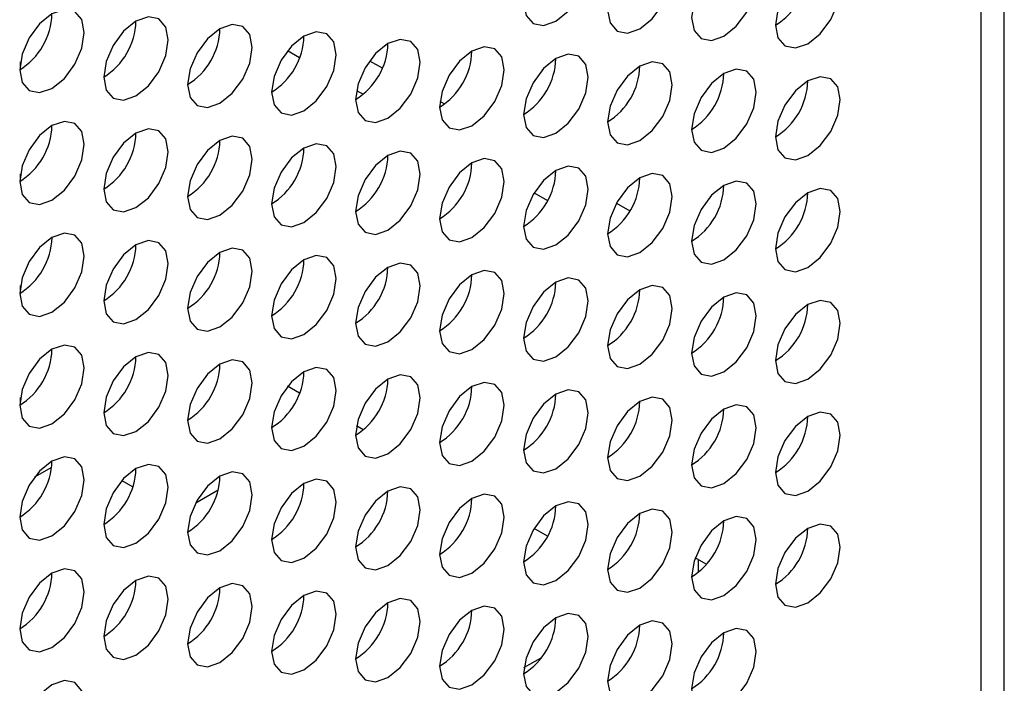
# Model space of a CAD drawing. Header units: millimetres. Extents: x 3619 to 4737, y 1503 to 2366.
# Tile 223 of 256: x 4639.36 to 4646.55, y 2009.66 to 2014.51. Entities that reach past the tile are written whole.
import ezdxf

# ---------------------------------------------------------------- set-up
doc = ezdxf.new("R2010")
doc.units = ezdxf.units.MM

msp = doc.modelspace()

# ---------------------------------------------------------------- linework, layer by layer
at = {"color": 7, "linetype": 'Continuous', "lineweight": 30}
for p, q in [((4646.5451, 2009.4094), (4646.5451, 2133.7755)), ((4646.3755, 2009.1811), (4646.3755, 2133.5312)), ((4641.3155, 2014.2804), (4641.4023, 2014.2303)), ((4641.914, 2014.207), (4642.006, 2014.1539)), ((4639.3649, 2014.1982), (4639.3649, 2014.1441)), ((4641.818, 2013.9903), (4641.8663, 2013.9624)), ((4642.427, 2013.9109), (4642.4595, 2013.8921)), ((4639.3649, 2013.3817), (4639.3649, 2013.3275)), ((4643.1135, 2013.2424), (4643.2109, 2013.1862)), ((4643.7145, 2013.1676), (4643.812, 2013.1113)), ((4639.3649, 2012.5651), (4639.3649, 2012.511)), ((4641.4023, 2011.7807), (4641.3155, 2011.8307)), ((4639.3649, 2011.7486), (4639.3649, 2011.6945)), ((4641.8663, 2011.5128), (4641.818, 2011.5407)), ((4639.5929, 2011.2378), (4639.4677, 2011.1656)), ((4640.1053, 2011.1415), (4640.1848, 2011.0956)), ((4640.6444, 2010.9795), (4640.8075, 2011.0737)), ((4643.2109, 2010.7366), (4643.1135, 2010.7928)), ((4644.3703, 2010.5311), (4644.2887, 2010.5782)), ((4644.31, 2010.5659), (4644.31, 2010.4719)), ((4643.0402, 2009.7765), (4643.1645, 2009.8483))]:
    msp.add_line(p, q, dxfattribs=at)
at = {"color": 7, "linetype": 'Continuous', "lineweight": 30, "flags": 128}
for points in [[(4643.2729, 2014.4948), (4643.3631, 2014.5676), (4643.4396, 2014.6707), (4643.4906, 2014.7885), (4643.5086, 2014.9031), (4643.4906, 2014.9969), (4643.4396, 2015.0557), (4643.3631, 2015.0705), (4643.2729, 2015.0392), (4643.1827, 2014.9664), (4643.1062, 2014.8632), (4643.0551, 2014.7454), (4643.0372, 2014.6309), (4643.0551, 2014.5371), (4643.1062, 2014.4783), (4643.1827, 2014.4635), (4643.2729, 2014.4948)], [(4643.8857, 2014.4403), (4643.9759, 2014.5131), (4644.0524, 2014.6162), (4644.1035, 2014.734), (4644.1214, 2014.8486), (4644.1035, 2014.9424), (4644.0524, 2015.0012), (4643.9759, 2015.016), (4643.8857, 2014.9847), (4643.7955, 2014.9119), (4643.719, 2014.8087), (4643.668, 2014.6909), (4643.65, 2014.5764), (4643.668, 2014.4826), (4643.719, 2014.4238), (4643.7955, 2014.409), (4643.8857, 2014.4403)], [(4644.4985, 2014.3858), (4644.5887, 2014.4586), (4644.6652, 2014.5618), (4644.7163, 2014.6796), (4644.7342, 2014.7941), (4644.7163, 2014.8879), (4644.6652, 2014.9467), (4644.5887, 2014.9615), (4644.4985, 2014.9302), (4644.4083, 2014.8574), (4644.3319, 2014.7542), (4644.2808, 2014.6364), (4644.2628, 2014.5219), (4644.2808, 2014.4281), (4644.3319, 2014.3693), (4644.4083, 2014.3545), (4644.4985, 2014.3858)], [(4645.1114, 2014.3313), (4645.2016, 2014.4041), (4645.278, 2014.5073), (4645.3291, 2014.6251), (4645.3471, 2014.7396), (4645.3291, 2014.8334), (4645.278, 2014.8922), (4645.2016, 2014.907), (4645.1114, 2014.8757), (4645.0212, 2014.8029), (4644.9447, 2014.6998), (4644.8936, 2014.582), (4644.8757, 2014.4674), (4644.8936, 2014.3736), (4644.9447, 2014.3148), (4645.0212, 2014.3), (4645.1114, 2014.3313)], [(4639.5959, 2014.0052), (4639.6861, 2014.078), (4639.7626, 2014.1812), (4639.8137, 2014.299), (4639.8316, 2014.4135), (4639.8137, 2014.5073), (4639.7626, 2014.5661), (4639.6861, 2014.5809), (4639.5959, 2014.5496), (4639.5057, 2014.4768), (4639.4293, 2014.3737), (4639.3782, 2014.2559), (4639.3602, 2014.1413), (4639.3782, 2014.0475), (4639.4293, 2013.9887), (4639.5057, 2013.9739), (4639.5959, 2014.0052)], [(4640.2088, 2013.9507), (4640.299, 2014.0235), (4640.3754, 2014.1267), (4640.4265, 2014.2445), (4640.4445, 2014.359), (4640.4265, 2014.4528), (4640.3754, 2014.5116), (4640.299, 2014.5264), (4640.2088, 2014.4951), (4640.1186, 2014.4223), (4640.0421, 2014.3192), (4639.991, 2014.2014), (4639.9731, 2014.0868), (4639.991, 2013.993), (4640.0421, 2013.9342), (4640.1186, 2013.9194), (4640.2088, 2013.9507)], [(4640.8216, 2013.8962), (4640.9118, 2013.969), (4640.9882, 2014.0722), (4641.0393, 2014.19), (4641.0573, 2014.3045), (4641.0393, 2014.3983), (4640.9882, 2014.4571), (4640.9118, 2014.472), (4640.8216, 2014.4406), (4640.7314, 2014.3678), (4640.6549, 2014.2647), (4640.6038, 2014.1469), (4640.5859, 2014.0324), (4640.6038, 2013.9386), (4640.6549, 2013.8797), (4640.7314, 2013.8649), (4640.8216, 2013.8962)], [(4641.4344, 2013.8417), (4641.5246, 2013.9145), (4641.6011, 2014.0177), (4641.6522, 2014.1355), (4641.6701, 2014.25), (4641.6522, 2014.3438), (4641.6011, 2014.4026), (4641.5246, 2014.4175), (4641.4344, 2014.3861), (4641.3442, 2014.3133), (4641.2677, 2014.2102), (4641.2166, 2014.0924), (4641.1987, 2013.9779), (4641.2166, 2013.8841), (4641.2677, 2013.8253), (4641.3442, 2013.8104), (4641.4344, 2013.8417)], [(4642.0472, 2013.7873), (4642.1374, 2013.86), (4642.2139, 2013.9632), (4642.265, 2014.081), (4642.2829, 2014.1955), (4642.265, 2014.2893), (4642.2139, 2014.3481), (4642.1374, 2014.363), (4642.0472, 2014.3316), (4641.957, 2014.2588), (4641.8806, 2014.1557), (4641.8295, 2014.0379), (4641.8115, 2013.9234), (4641.8295, 2013.8296), (4641.8806, 2013.7708), (4641.957, 2013.7559), (4642.0472, 2013.7873)], [(4642.6601, 2013.7328), (4642.7503, 2013.8056), (4642.8267, 2013.9087), (4642.8778, 2014.0265), (4642.8958, 2014.141), (4642.8778, 2014.2348), (4642.8267, 2014.2936), (4642.7503, 2014.3085), (4642.6601, 2014.2771), (4642.5699, 2014.2043), (4642.4934, 2014.1012), (4642.4423, 2013.9834), (4642.4244, 2013.8689), (4642.4423, 2013.7751), (4642.4934, 2013.7163), (4642.5699, 2013.7014), (4642.6601, 2013.7328)], [(4643.2729, 2013.6783), (4643.3631, 2013.7511), (4643.4396, 2013.8542), (4643.4906, 2013.972), (4643.5086, 2014.0865), (4643.4906, 2014.1803), (4643.4396, 2014.2391), (4643.3631, 2014.254), (4643.2729, 2014.2226), (4643.1827, 2014.1498), (4643.1062, 2014.0467), (4643.0551, 2013.9289), (4643.0372, 2013.8144), (4643.0551, 2013.7206), (4643.1062, 2013.6618), (4643.1827, 2013.6469), (4643.2729, 2013.6783)], [(4643.8857, 2013.6238), (4643.9759, 2013.6966), (4644.0524, 2013.7997), (4644.1035, 2013.9175), (4644.1214, 2014.032), (4644.1035, 2014.1258), (4644.0524, 2014.1846), (4643.9759, 2014.1995), (4643.8857, 2014.1681), (4643.7955, 2014.0953), (4643.719, 2013.9922), (4643.668, 2013.8744), (4643.65, 2013.7599), (4643.668, 2013.6661), (4643.719, 2013.6073), (4643.7955, 2013.5924), (4643.8857, 2013.6238)], [(4644.4985, 2013.5693), (4644.5887, 2013.6421), (4644.6652, 2013.7452), (4644.7163, 2013.863), (4644.7342, 2013.9775), (4644.7163, 2014.0713), (4644.6652, 2014.1301), (4644.5887, 2014.145), (4644.4985, 2014.1136), (4644.4083, 2014.0409), (4644.3319, 2013.9377), (4644.2808, 2013.8199), (4644.2628, 2013.7054), (4644.2808, 2013.6116), (4644.3319, 2013.5528), (4644.4083, 2013.5379), (4644.4985, 2013.5693)], [(4645.1114, 2013.5148), (4645.2016, 2013.5876), (4645.278, 2013.6907), (4645.3291, 2013.8085), (4645.3471, 2013.923), (4645.3291, 2014.0168), (4645.278, 2014.0756), (4645.2016, 2014.0905), (4645.1114, 2014.0591), (4645.0212, 2013.9864), (4644.9447, 2013.8832), (4644.8936, 2013.7654), (4644.8757, 2013.6509), (4644.8936, 2013.5571), (4644.9447, 2013.4983), (4645.0212, 2013.4834), (4645.1114, 2013.5148)], [(4639.5959, 2013.1887), (4639.6861, 2013.2615), (4639.7626, 2013.3646), (4639.8137, 2013.4824), (4639.8316, 2013.5969), (4639.8137, 2013.6907), (4639.7626, 2013.7495), (4639.6861, 2013.7644), (4639.5959, 2013.733), (4639.5057, 2013.6603), (4639.4293, 2013.5571), (4639.3782, 2013.4393), (4639.3602, 2013.3248), (4639.3782, 2013.231), (4639.4293, 2013.1722), (4639.5057, 2013.1573), (4639.5959, 2013.1887)], [(4640.2088, 2013.1342), (4640.299, 2013.207), (4640.3754, 2013.3101), (4640.4265, 2013.4279), (4640.4445, 2013.5424), (4640.4265, 2013.6362), (4640.3754, 2013.695), (4640.299, 2013.7099), (4640.2088, 2013.6786), (4640.1186, 2013.6058), (4640.0421, 2013.5026), (4639.991, 2013.3848), (4639.9731, 2013.2703), (4639.991, 2013.1765), (4640.0421, 2013.1177), (4640.1186, 2013.1028), (4640.2088, 2013.1342)], [(4640.8216, 2013.0797), (4640.9118, 2013.1525), (4640.9882, 2013.2556), (4641.0393, 2013.3734), (4641.0573, 2013.4879), (4641.0393, 2013.5818), (4640.9882, 2013.6406), (4640.9118, 2013.6554), (4640.8216, 2013.6241), (4640.7314, 2013.5513), (4640.6549, 2013.4481), (4640.6038, 2013.3303), (4640.5859, 2013.2158), (4640.6038, 2013.122), (4640.6549, 2013.0632), (4640.7314, 2013.0483), (4640.8216, 2013.0797)], [(4641.4344, 2013.0252), (4641.5246, 2013.098), (4641.6011, 2013.2011), (4641.6522, 2013.3189), (4641.6701, 2013.4335), (4641.6522, 2013.5273), (4641.6011, 2013.5861), (4641.5246, 2013.6009), (4641.4344, 2013.5696), (4641.3442, 2013.4968), (4641.2677, 2013.3936), (4641.2166, 2013.2758), (4641.1987, 2013.1613), (4641.2166, 2013.0675), (4641.2677, 2013.0087), (4641.3442, 2012.9939), (4641.4344, 2013.0252)], [(4642.0472, 2012.9707), (4642.1374, 2013.0435), (4642.2139, 2013.1466), (4642.265, 2013.2644), (4642.2829, 2013.379), (4642.265, 2013.4728), (4642.2139, 2013.5316), (4642.1374, 2013.5464), (4642.0472, 2013.5151), (4641.957, 2013.4423), (4641.8806, 2013.3391), (4641.8295, 2013.2213), (4641.8115, 2013.1068), (4641.8295, 2013.013), (4641.8806, 2012.9542), (4641.957, 2012.9394), (4642.0472, 2012.9707)], [(4642.6601, 2012.9162), (4642.7503, 2012.989), (4642.8267, 2013.0922), (4642.8778, 2013.21), (4642.8958, 2013.3245), (4642.8778, 2013.4183), (4642.8267, 2013.4771), (4642.7503, 2013.4919), (4642.6601, 2013.4606), (4642.5699, 2013.3878), (4642.4934, 2013.2846), (4642.4423, 2013.1668), (4642.4244, 2013.0523), (4642.4423, 2012.9585), (4642.4934, 2012.8997), (4642.5699, 2012.8849), (4642.6601, 2012.9162)], [(4643.2729, 2012.8617), (4643.3631, 2012.9345), (4643.4396, 2013.0377), (4643.4906, 2013.1555), (4643.5086, 2013.27), (4643.4906, 2013.3638), (4643.4396, 2013.4226), (4643.3631, 2013.4374), (4643.2729, 2013.4061), (4643.1827, 2013.3333), (4643.1062, 2013.2302), (4643.0551, 2013.1124), (4643.0372, 2012.9978), (4643.0551, 2012.904), (4643.1062, 2012.8452), (4643.1827, 2012.8304), (4643.2729, 2012.8617)], [(4643.8857, 2012.8072), (4643.9759, 2012.88), (4644.0524, 2012.9832), (4644.1035, 2013.101), (4644.1214, 2013.2155), (4644.1035, 2013.3093), (4644.0524, 2013.3681), (4643.9759, 2013.3829), (4643.8857, 2013.3516), (4643.7955, 2013.2788), (4643.719, 2013.1757), (4643.668, 2013.0579), (4643.65, 2012.9433), (4643.668, 2012.8495), (4643.719, 2012.7907), (4643.7955, 2012.7759), (4643.8857, 2012.8072)], [(4644.4985, 2012.7527), (4644.5887, 2012.8255), (4644.6652, 2012.9287), (4644.7163, 2013.0465), (4644.7342, 2013.161), (4644.7163, 2013.2548), (4644.6652, 2013.3136), (4644.5887, 2013.3285), (4644.4985, 2013.2971), (4644.4083, 2013.2243), (4644.3319, 2013.1212), (4644.2808, 2013.0034), (4644.2628, 2012.8889), (4644.2808, 2012.795), (4644.3319, 2012.7362), (4644.4083, 2012.7214), (4644.4985, 2012.7527)], [(4645.1114, 2012.6982), (4645.2016, 2012.771), (4645.278, 2012.8742), (4645.3291, 2012.992), (4645.3471, 2013.1065), (4645.3291, 2013.2003), (4645.278, 2013.2591), (4645.2016, 2013.274), (4645.1114, 2013.2426), (4645.0212, 2013.1698), (4644.9447, 2013.0667), (4644.8936, 2012.9489), (4644.8757, 2012.8344), (4644.8936, 2012.7406), (4644.9447, 2012.6817), (4645.0212, 2012.6669), (4645.1114, 2012.6982)], [(4639.5959, 2012.3721), (4639.6861, 2012.4449), (4639.7626, 2012.5481), (4639.8137, 2012.6659), (4639.8316, 2012.7804), (4639.8137, 2012.8742), (4639.7626, 2012.933), (4639.6861, 2012.9479), (4639.5959, 2012.9165), (4639.5057, 2012.8437), (4639.4293, 2012.7406), (4639.3782, 2012.6228), (4639.3602, 2012.5083), (4639.3782, 2012.4145), (4639.4293, 2012.3557), (4639.5057, 2012.3408), (4639.5959, 2012.3721)], [(4640.2088, 2012.3177), (4640.299, 2012.3904), (4640.3754, 2012.4936), (4640.4265, 2012.6114), (4640.4445, 2012.7259), (4640.4265, 2012.8197), (4640.3754, 2012.8785), (4640.299, 2012.8934), (4640.2088, 2012.862), (4640.1186, 2012.7892), (4640.0421, 2012.6861), (4639.991, 2012.5683), (4639.9731, 2012.4538), (4639.991, 2012.36), (4640.0421, 2012.3012), (4640.1186, 2012.2863), (4640.2088, 2012.3177)], [(4640.8216, 2012.2632), (4640.9118, 2012.3359), (4640.9882, 2012.4391), (4641.0393, 2012.5569), (4641.0573, 2012.6714), (4641.0393, 2012.7652), (4640.9882, 2012.824), (4640.9118, 2012.8389), (4640.8216, 2012.8075), (4640.7314, 2012.7347), (4640.6549, 2012.6316), (4640.6038, 2012.5138), (4640.5859, 2012.3993), (4640.6038, 2012.3055), (4640.6549, 2012.2467), (4640.7314, 2012.2318), (4640.8216, 2012.2632)], [(4641.4344, 2012.2087), (4641.5246, 2012.2815), (4641.6011, 2012.3846), (4641.6522, 2012.5024), (4641.6701, 2012.6169), (4641.6522, 2012.7107), (4641.6011, 2012.7695), (4641.5246, 2012.7844), (4641.4344, 2012.753), (4641.3442, 2012.6802), (4641.2677, 2012.5771), (4641.2166, 2012.4593), (4641.1987, 2012.3448), (4641.2166, 2012.251), (4641.2677, 2012.1922), (4641.3442, 2012.1773), (4641.4344, 2012.2087)], [(4642.0472, 2012.1542), (4642.1374, 2012.227), (4642.2139, 2012.3301), (4642.265, 2012.4479), (4642.2829, 2012.5624), (4642.265, 2012.6562), (4642.2139, 2012.715), (4642.1374, 2012.7299), (4642.0472, 2012.6985), (4641.957, 2012.6257), (4641.8806, 2012.5226), (4641.8295, 2012.4048), (4641.8115, 2012.2903), (4641.8295, 2012.1965), (4641.8806, 2012.1377), (4641.957, 2012.1228), (4642.0472, 2012.1542)], [(4642.6601, 2012.0997), (4642.7503, 2012.1725), (4642.8267, 2012.2756), (4642.8778, 2012.3934), (4642.8958, 2012.5079), (4642.8778, 2012.6017), (4642.8267, 2012.6605), (4642.7503, 2012.6754), (4642.6601, 2012.644), (4642.5699, 2012.5712), (4642.4934, 2012.4681), (4642.4423, 2012.3503), (4642.4244, 2012.2358), (4642.4423, 2012.142), (4642.4934, 2012.0832), (4642.5699, 2012.0683), (4642.6601, 2012.0997)], [(4643.2729, 2012.0452), (4643.3631, 2012.118), (4643.4396, 2012.2211), (4643.4906, 2012.3389), (4643.5086, 2012.4534), (4643.4906, 2012.5472), (4643.4396, 2012.606), (4643.3631, 2012.6209), (4643.2729, 2012.5895), (4643.1827, 2012.5168), (4643.1062, 2012.4136), (4643.0551, 2012.2958), (4643.0372, 2012.1813), (4643.0551, 2012.0875), (4643.1062, 2012.0287), (4643.1827, 2012.0138), (4643.2729, 2012.0452)], [(4643.8857, 2011.9907), (4643.9759, 2012.0635), (4644.0524, 2012.1666), (4644.1035, 2012.2844), (4644.1214, 2012.3989), (4644.1035, 2012.4927), (4644.0524, 2012.5515), (4643.9759, 2012.5664), (4643.8857, 2012.5351), (4643.7955, 2012.4623), (4643.719, 2012.3591), (4643.668, 2012.2413), (4643.65, 2012.1268), (4643.668, 2012.033), (4643.719, 2011.9742), (4643.7955, 2011.9593), (4643.8857, 2011.9907)], [(4644.4985, 2011.9362), (4644.5887, 2012.009), (4644.6652, 2012.1121), (4644.7163, 2012.2299), (4644.7342, 2012.3444), (4644.7163, 2012.4382), (4644.6652, 2012.4971), (4644.5887, 2012.5119), (4644.4985, 2012.4806), (4644.4083, 2012.4078), (4644.3319, 2012.3046), (4644.2808, 2012.1868), (4644.2628, 2012.0723), (4644.2808, 2011.9785), (4644.3319, 2011.9197), (4644.4083, 2011.9048), (4644.4985, 2011.9362)], [(4645.1114, 2011.8817), (4645.2016, 2011.9545), (4645.278, 2012.0576), (4645.3291, 2012.1754), (4645.3471, 2012.29), (4645.3291, 2012.3838), (4645.278, 2012.4426), (4645.2016, 2012.4574), (4645.1114, 2012.4261), (4645.0212, 2012.3533), (4644.9447, 2012.2501), (4644.8936, 2012.1323), (4644.8757, 2012.0178), (4644.8936, 2011.924), (4644.9447, 2011.8652), (4645.0212, 2011.8504), (4645.1114, 2011.8817)], [(4639.5959, 2011.5556), (4639.6861, 2011.6284), (4639.7626, 2011.7315), (4639.8137, 2011.8493), (4639.8316, 2011.9639), (4639.8137, 2012.0577), (4639.7626, 2012.1165), (4639.6861, 2012.1313), (4639.5959, 2012.1), (4639.5057, 2012.0272), (4639.4293, 2011.924), (4639.3782, 2011.8062), (4639.3602, 2011.6917), (4639.3782, 2011.5979), (4639.4293, 2011.5391), (4639.5057, 2011.5243), (4639.5959, 2011.5556)], [(4640.2088, 2011.5011), (4640.299, 2011.5739), (4640.3754, 2011.677), (4640.4265, 2011.7948), (4640.4445, 2011.9094), (4640.4265, 2012.0032), (4640.3754, 2012.062), (4640.299, 2012.0768), (4640.2088, 2012.0455), (4640.1186, 2011.9727), (4640.0421, 2011.8695), (4639.991, 2011.7517), (4639.9731, 2011.6372), (4639.991, 2011.5434), (4640.0421, 2011.4846), (4640.1186, 2011.4698), (4640.2088, 2011.5011)], [(4640.8216, 2011.4466), (4640.9118, 2011.5194), (4640.9882, 2011.6226), (4641.0393, 2011.7404), (4641.0573, 2011.8549), (4641.0393, 2011.9487), (4640.9882, 2012.0075), (4640.9118, 2012.0223), (4640.8216, 2011.991), (4640.7314, 2011.9182), (4640.6549, 2011.815), (4640.6038, 2011.6972), (4640.5859, 2011.5827), (4640.6038, 2011.4889), (4640.6549, 2011.4301), (4640.7314, 2011.4153), (4640.8216, 2011.4466)], [(4641.4344, 2011.3921), (4641.5246, 2011.4649), (4641.6011, 2011.5681), (4641.6522, 2011.6859), (4641.6701, 2011.8004), (4641.6522, 2011.8942), (4641.6011, 2011.953), (4641.5246, 2011.9678), (4641.4344, 2011.9365), (4641.3442, 2011.8637), (4641.2677, 2011.7606), (4641.2166, 2011.6428), (4641.1987, 2011.5282), (4641.2166, 2011.4344), (4641.2677, 2011.3756), (4641.3442, 2011.3608), (4641.4344, 2011.3921)], [(4642.0472, 2011.3376), (4642.1374, 2011.4104), (4642.2139, 2011.5136), (4642.265, 2011.6314), (4642.2829, 2011.7459), (4642.265, 2011.8397), (4642.2139, 2011.8985), (4642.1374, 2011.9133), (4642.0472, 2011.882), (4641.957, 2011.8092), (4641.8806, 2011.7061), (4641.8295, 2011.5883), (4641.8115, 2011.4737), (4641.8295, 2011.3799), (4641.8806, 2011.3211), (4641.957, 2011.3063), (4642.0472, 2011.3376)], [(4642.6601, 2011.2831), (4642.7503, 2011.3559), (4642.8267, 2011.4591), (4642.8778, 2011.5769), (4642.8958, 2011.6914), (4642.8778, 2011.7852), (4642.8267, 2011.844), (4642.7503, 2011.8589), (4642.6601, 2011.8275), (4642.5699, 2011.7547), (4642.4934, 2011.6516), (4642.4423, 2011.5338), (4642.4244, 2011.4192), (4642.4423, 2011.3254), (4642.4934, 2011.2666), (4642.5699, 2011.2518), (4642.6601, 2011.2831)], [(4643.2729, 2011.2286), (4643.3631, 2011.3014), (4643.4396, 2011.4046), (4643.4906, 2011.5224), (4643.5086, 2011.6369), (4643.4906, 2011.7307), (4643.4396, 2011.7895), (4643.3631, 2011.8044), (4643.2729, 2011.773), (4643.1827, 2011.7002), (4643.1062, 2011.5971), (4643.0551, 2011.4793), (4643.0372, 2011.3648), (4643.0551, 2011.271), (4643.1062, 2011.2121), (4643.1827, 2011.1973), (4643.2729, 2011.2286)], [(4643.8857, 2011.1742), (4643.9759, 2011.2469), (4644.0524, 2011.3501), (4644.1035, 2011.4679), (4644.1214, 2011.5824), (4644.1035, 2011.6762), (4644.0524, 2011.735), (4643.9759, 2011.7499), (4643.8857, 2011.7185), (4643.7955, 2011.6457), (4643.719, 2011.5426), (4643.668, 2011.4248), (4643.65, 2011.3103), (4643.668, 2011.2165), (4643.719, 2011.1577), (4643.7955, 2011.1428), (4643.8857, 2011.1742)], [(4644.4985, 2011.1197), (4644.5887, 2011.1924), (4644.6652, 2011.2956), (4644.7163, 2011.4134), (4644.7342, 2011.5279), (4644.7163, 2011.6217), (4644.6652, 2011.6805), (4644.5887, 2011.6954), (4644.4985, 2011.664), (4644.4083, 2011.5912), (4644.3319, 2011.4881), (4644.2808, 2011.3703), (4644.2628, 2011.2558), (4644.2808, 2011.162), (4644.3319, 2011.1032), (4644.4083, 2011.0883), (4644.4985, 2011.1197)], [(4645.1114, 2011.0652), (4645.2016, 2011.138), (4645.278, 2011.2411), (4645.3291, 2011.3589), (4645.3471, 2011.4734), (4645.3291, 2011.5672), (4645.278, 2011.626), (4645.2016, 2011.6409), (4645.1114, 2011.6095), (4645.0212, 2011.5367), (4644.9447, 2011.4336), (4644.8936, 2011.3158), (4644.8757, 2011.2013), (4644.8936, 2011.1075), (4644.9447, 2011.0487), (4645.0212, 2011.0338), (4645.1114, 2011.0652)], [(4639.5959, 2010.7391), (4639.6861, 2010.8119), (4639.7626, 2010.915), (4639.8137, 2011.0328), (4639.8316, 2011.1473), (4639.8137, 2011.2411), (4639.7626, 2011.2999), (4639.6861, 2011.3148), (4639.5959, 2011.2834), (4639.5057, 2011.2106), (4639.4293, 2011.1075), (4639.3782, 2010.9897), (4639.3602, 2010.8752), (4639.3782, 2010.7814), (4639.4293, 2010.7226), (4639.5057, 2010.7077), (4639.5959, 2010.7391)], [(4640.2088, 2010.6846), (4640.299, 2010.7574), (4640.3754, 2010.8605), (4640.4265, 2010.9783), (4640.4445, 2011.0928), (4640.4265, 2011.1866), (4640.3754, 2011.2454), (4640.299, 2011.2603), (4640.2088, 2011.2289), (4640.1186, 2011.1561), (4640.0421, 2011.053), (4639.991, 2010.9352), (4639.9731, 2010.8207), (4639.991, 2010.7269), (4640.0421, 2010.6681), (4640.1186, 2010.6532), (4640.2088, 2010.6846)], [(4640.8216, 2010.6301), (4640.9118, 2010.7029), (4640.9882, 2010.806), (4641.0393, 2010.9238), (4641.0573, 2011.0383), (4641.0393, 2011.1321), (4640.9882, 2011.1909), (4640.9118, 2011.2058), (4640.8216, 2011.1744), (4640.7314, 2011.1016), (4640.6549, 2010.9985), (4640.6038, 2010.8807), (4640.5859, 2010.7662), (4640.6038, 2010.6724), (4640.6549, 2010.6136), (4640.7314, 2010.5987), (4640.8216, 2010.6301)], [(4641.4344, 2010.5756), (4641.5246, 2010.6484), (4641.6011, 2010.7515), (4641.6522, 2010.8693), (4641.6701, 2010.9838), (4641.6522, 2011.0776), (4641.6011, 2011.1364), (4641.5246, 2011.1513), (4641.4344, 2011.1199), (4641.3442, 2011.0472), (4641.2677, 2010.944), (4641.2166, 2010.8262), (4641.1987, 2010.7117), (4641.2166, 2010.6179), (4641.2677, 2010.5591), (4641.3442, 2010.5442), (4641.4344, 2010.5756)], [(4642.0472, 2010.5211), (4642.1374, 2010.5939), (4642.2139, 2010.697), (4642.265, 2010.8148), (4642.2829, 2010.9293), (4642.265, 2011.0231), (4642.2139, 2011.0819), (4642.1374, 2011.0968), (4642.0472, 2011.0655), (4641.957, 2010.9927), (4641.8806, 2010.8895), (4641.8295, 2010.7717), (4641.8115, 2010.6572), (4641.8295, 2010.5634), (4641.8806, 2010.5046), (4641.957, 2010.4897), (4642.0472, 2010.5211)], [(4642.6601, 2010.4666), (4642.7503, 2010.5394), (4642.8267, 2010.6425), (4642.8778, 2010.7603), (4642.8958, 2010.8748), (4642.8778, 2010.9686), (4642.8267, 2011.0275), (4642.7503, 2011.0423), (4642.6601, 2011.011), (4642.5699, 2010.9382), (4642.4934, 2010.835), (4642.4423, 2010.7172), (4642.4244, 2010.6027), (4642.4423, 2010.5089), (4642.4934, 2010.4501), (4642.5699, 2010.4352), (4642.6601, 2010.4666)], [(4643.2729, 2010.4121), (4643.3631, 2010.4849), (4643.4396, 2010.588), (4643.4906, 2010.7058), (4643.5086, 2010.8204), (4643.4906, 2010.9142), (4643.4396, 2010.973), (4643.3631, 2010.9878), (4643.2729, 2010.9565), (4643.1827, 2010.8837), (4643.1062, 2010.7805), (4643.0551, 2010.6627), (4643.0372, 2010.5482), (4643.0551, 2010.4544), (4643.1062, 2010.3956), (4643.1827, 2010.3808), (4643.2729, 2010.4121)], [(4643.8857, 2010.3576), (4643.9759, 2010.4304), (4644.0524, 2010.5335), (4644.1035, 2010.6513), (4644.1214, 2010.7659), (4644.1035, 2010.8597), (4644.0524, 2010.9185), (4643.9759, 2010.9333), (4643.8857, 2010.902), (4643.7955, 2010.8292), (4643.719, 2010.726), (4643.668, 2010.6082), (4643.65, 2010.4937), (4643.668, 2010.3999), (4643.719, 2010.3411), (4643.7955, 2010.3263), (4643.8857, 2010.3576)], [(4644.4985, 2010.3031), (4644.5887, 2010.3759), (4644.6652, 2010.4791), (4644.7163, 2010.5968), (4644.7342, 2010.7114), (4644.7163, 2010.8052), (4644.6652, 2010.864), (4644.5887, 2010.8788), (4644.4985, 2010.8475), (4644.4083, 2010.7747), (4644.3319, 2010.6715), (4644.2808, 2010.5537), (4644.2628, 2010.4392), (4644.2808, 2010.3454), (4644.3319, 2010.2866), (4644.4083, 2010.2718), (4644.4985, 2010.3031)], [(4645.1114, 2010.2486), (4645.2016, 2010.3214), (4645.278, 2010.4246), (4645.3291, 2010.5424), (4645.3471, 2010.6569), (4645.3291, 2010.7507), (4645.278, 2010.8095), (4645.2016, 2010.8243), (4645.1114, 2010.793), (4645.0212, 2010.7202), (4644.9447, 2010.6171), (4644.8936, 2010.4993), (4644.8757, 2010.3847), (4644.8936, 2010.2909), (4644.9447, 2010.2321), (4645.0212, 2010.2173), (4645.1114, 2010.2486)], [(4639.5959, 2009.9225), (4639.6861, 2009.9953), (4639.7626, 2010.0985), (4639.8137, 2010.2163), (4639.8316, 2010.3308), (4639.8137, 2010.4246), (4639.7626, 2010.4834), (4639.6861, 2010.4982), (4639.5959, 2010.4669), (4639.5057, 2010.3941), (4639.4293, 2010.291), (4639.3782, 2010.1732), (4639.3602, 2010.0586), (4639.3782, 2009.9648), (4639.4293, 2009.906), (4639.5057, 2009.8912), (4639.5959, 2009.9225)], [(4640.2088, 2009.868), (4640.299, 2009.9408), (4640.3754, 2010.044), (4640.4265, 2010.1618), (4640.4445, 2010.2763), (4640.4265, 2010.3701), (4640.3754, 2010.4289), (4640.299, 2010.4437), (4640.2088, 2010.4124), (4640.1186, 2010.3396), (4640.0421, 2010.2365), (4639.991, 2010.1187), (4639.9731, 2010.0041), (4639.991, 2009.9103), (4640.0421, 2009.8515), (4640.1186, 2009.8367), (4640.2088, 2009.868)], [(4640.8216, 2009.8135), (4640.9118, 2009.8863), (4640.9882, 2009.9895), (4641.0393, 2010.1073), (4641.0573, 2010.2218), (4641.0393, 2010.3156), (4640.9882, 2010.3744), (4640.9118, 2010.3893), (4640.8216, 2010.3579), (4640.7314, 2010.2851), (4640.6549, 2010.182), (4640.6038, 2010.0642), (4640.5859, 2009.9496), (4640.6038, 2009.8558), (4640.6549, 2009.797), (4640.7314, 2009.7822), (4640.8216, 2009.8135)], [(4641.4344, 2009.759), (4641.5246, 2009.8318), (4641.6011, 2009.935), (4641.6522, 2010.0528), (4641.6701, 2010.1673), (4641.6522, 2010.2611), (4641.6011, 2010.3199), (4641.5246, 2010.3348), (4641.4344, 2010.3034), (4641.3442, 2010.2306), (4641.2677, 2010.1275), (4641.2166, 2010.0097), (4641.1987, 2009.8952), (4641.2166, 2009.8014), (4641.2677, 2009.7426), (4641.3442, 2009.7277), (4641.4344, 2009.759)], [(4642.0472, 2009.7046), (4642.1374, 2009.7773), (4642.2139, 2009.8805), (4642.265, 2009.9983), (4642.2829, 2010.1128), (4642.265, 2010.2066), (4642.2139, 2010.2654), (4642.1374, 2010.2803), (4642.0472, 2010.2489), (4641.957, 2010.1761), (4641.8806, 2010.073), (4641.8295, 2009.9552), (4641.8115, 2009.8407), (4641.8295, 2009.7469), (4641.8806, 2009.6881), (4641.957, 2009.6732), (4642.0472, 2009.7046)], [(4642.6601, 2009.6501), (4642.7503, 2009.7228), (4642.8267, 2009.826), (4642.8778, 2009.9438), (4642.8958, 2010.0583), (4642.8778, 2010.1521), (4642.8267, 2010.2109), (4642.7503, 2010.2258), (4642.6601, 2010.1944), (4642.5699, 2010.1216), (4642.4934, 2010.0185), (4642.4423, 2009.9007), (4642.4244, 2009.7862), (4642.4423, 2009.6924), (4642.4934, 2009.6336), (4642.5699, 2009.6187), (4642.6601, 2009.6501)], [(4643.2729, 2009.5956), (4643.3631, 2009.6684), (4643.4396, 2009.7715), (4643.4906, 2009.8893), (4643.5086, 2010.0038), (4643.4906, 2010.0976), (4643.4396, 2010.1564), (4643.3631, 2010.1713), (4643.2729, 2010.1399), (4643.1827, 2010.0671), (4643.1062, 2009.964), (4643.0551, 2009.8462), (4643.0372, 2009.7317), (4643.0551, 2009.6379), (4643.1062, 2009.5791), (4643.1827, 2009.5642), (4643.2729, 2009.5956)], [(4643.8857, 2009.5411), (4643.9759, 2009.6139), (4644.0524, 2009.717), (4644.1035, 2009.8348), (4644.1214, 2009.9493), (4644.1035, 2010.0431), (4644.0524, 2010.1019), (4643.9759, 2010.1168), (4643.8857, 2010.0854), (4643.7955, 2010.0126), (4643.719, 2009.9095), (4643.668, 2009.7917), (4643.65, 2009.6772), (4643.668, 2009.5834), (4643.719, 2009.5246), (4643.7955, 2009.5097), (4643.8857, 2009.5411)], [(4644.4985, 2009.4866), (4644.5887, 2009.5594), (4644.6652, 2009.6625), (4644.7163, 2009.7803), (4644.7342, 2009.8948), (4644.7163, 2009.9886), (4644.6652, 2010.0474), (4644.5887, 2010.0623), (4644.4985, 2010.0309), (4644.4083, 2009.9581), (4644.3319, 2009.855), (4644.2808, 2009.7372), (4644.2628, 2009.6227), (4644.2808, 2009.5289), (4644.3319, 2009.4701), (4644.4083, 2009.4552), (4644.4985, 2009.4866)], [(4639.5959, 2009.106), (4639.6861, 2009.1788), (4639.7626, 2009.2819), (4639.8137, 2009.3997), (4639.8316, 2009.5142), (4639.8137, 2009.608), (4639.7626, 2009.6668), (4639.6861, 2009.6817), (4639.5959, 2009.6503), (4639.5057, 2009.5776), (4639.4293, 2009.4744), (4639.3782, 2009.3566), (4639.3602, 2009.2421), (4639.3782, 2009.1483), (4639.4293, 2009.0895), (4639.5057, 2009.0746), (4639.5959, 2009.106)]]:
    msp.add_lwpolyline(points, dxfattribs=at)
at = {"color": 7, "linetype": 'Continuous', "lineweight": 30}
for centre, radius, start, end in [((4644.6159, 2014.8895), 0.4957, 301.60676, 358.39817), ((4639.1004, 2014.5634), 0.4957, 301.60684, 358.39809), ((4639.7133, 2014.509), 0.4957, 301.60776, 358.39766), ((4640.3261, 2014.4545), 0.4957, 301.60713, 358.39829), ((4640.9389, 2014.4), 0.4957, 301.60689, 358.39854), ((4641.5518, 2014.3455), 0.4957, 301.60676, 358.39817), ((4642.1646, 2014.291), 0.4957, 301.60776, 358.39766), ((4642.7774, 2014.2365), 0.4957, 301.60689, 358.39854), ((4643.3902, 2014.182), 0.4957, 301.60676, 358.39817), ((4644.003, 2014.1275), 0.4957, 301.60776, 358.39766), ((4644.6159, 2014.073), 0.4957, 301.60689, 358.39854), ((4639.1004, 2013.7469), 0.4957, 301.60713, 358.39829), ((4639.7133, 2013.6924), 0.4957, 301.60689, 358.39854), ((4640.3261, 2013.6379), 0.4957, 301.60676, 358.39817), ((4640.9389, 2013.5834), 0.4957, 301.60776, 358.39766), ((4641.5518, 2013.5289), 0.4957, 301.60689, 358.39854), ((4642.1646, 2013.4744), 0.4957, 301.60676, 358.39817), ((4642.7774, 2013.4199), 0.4957, 301.60776, 358.39766), ((4643.3902, 2013.3654), 0.4957, 301.60689, 358.39854), ((4644.0031, 2013.311), 0.4957, 301.60689, 358.39854), ((4644.6159, 2013.2565), 0.4957, 301.60776, 358.39766), ((4639.1005, 2012.9304), 0.4957, 301.60676, 358.39817), ((4639.7133, 2012.8759), 0.4957, 301.60776, 358.39766), ((4640.3261, 2012.8214), 0.4957, 301.60689, 358.39854), ((4640.9389, 2012.7669), 0.4957, 301.60676, 358.39817), ((4641.5517, 2012.7124), 0.4957, 301.60776, 358.39766), ((4642.1646, 2012.6579), 0.4957, 301.60689, 358.39854), ((4642.7774, 2012.6034), 0.4957, 301.60689, 358.39854), ((4643.3902, 2012.5489), 0.4957, 301.60776, 358.39766), ((4644.0042, 2012.4936), 0.4944, 301.54275, 358.93652), ((4644.6159, 2012.4399), 0.4957, 301.60689, 358.39854), ((4639.1004, 2012.1138), 0.4957, 301.60689, 358.39854), ((4639.7133, 2012.0593), 0.4957, 301.60676, 358.39817), ((4640.3261, 2012.0048), 0.4957, 301.60776, 358.39766), ((4640.9389, 2011.9503), 0.4957, 301.60689, 358.39854), ((4641.5518, 2011.8958), 0.4957, 301.60689, 358.39854), ((4642.1646, 2011.8414), 0.4957, 301.60776, 358.39766), ((4642.7774, 2011.7869), 0.4957, 301.60776, 358.39766), ((4643.3902, 2011.7324), 0.4957, 301.60689, 358.39854), ((4644.0031, 2011.6779), 0.4957, 301.60676, 358.39817), ((4644.6159, 2011.6234), 0.4957, 301.60776, 358.39766), ((4639.1004, 2011.2973), 0.4957, 301.60776, 358.39766), ((4639.7133, 2011.2428), 0.4957, 301.60689, 358.39854), ((4640.3261, 2011.1883), 0.4957, 301.60689, 358.39854), ((4640.9389, 2011.1338), 0.4957, 301.60776, 358.39766), ((4641.5517, 2011.0793), 0.4957, 301.60776, 358.39766), ((4642.1646, 2011.0248), 0.4957, 301.60689, 358.39854), ((4642.7774, 2010.9703), 0.4957, 301.60676, 358.39817), ((4643.3902, 2010.9158), 0.4957, 301.60776, 358.39766), ((4644.0031, 2010.8613), 0.4957, 301.60689, 358.39854), ((4644.6159, 2010.8068), 0.4957, 301.60684, 358.39809), ((4639.1004, 2010.4807), 0.4957, 301.60689, 358.39854), ((4639.7133, 2010.4263), 0.4957, 301.60776, 358.39766), ((4640.3261, 2010.3718), 0.4957, 301.60776, 358.39766), ((4640.9389, 2010.3173), 0.4957, 301.60689, 358.39854), ((4641.5518, 2010.2628), 0.4957, 301.60676, 358.39817), ((4642.1646, 2010.2083), 0.4957, 301.60776, 358.39766), ((4642.7774, 2010.1538), 0.4957, 301.60689, 358.39854), ((4643.3902, 2010.0993), 0.4957, 301.60684, 358.39809), ((4644.003, 2010.0448), 0.4957, 301.60776, 358.39766)]:
    msp.add_arc(centre, radius, start, end, dxfattribs=at)

doc.saveas('drawing.dxf')
